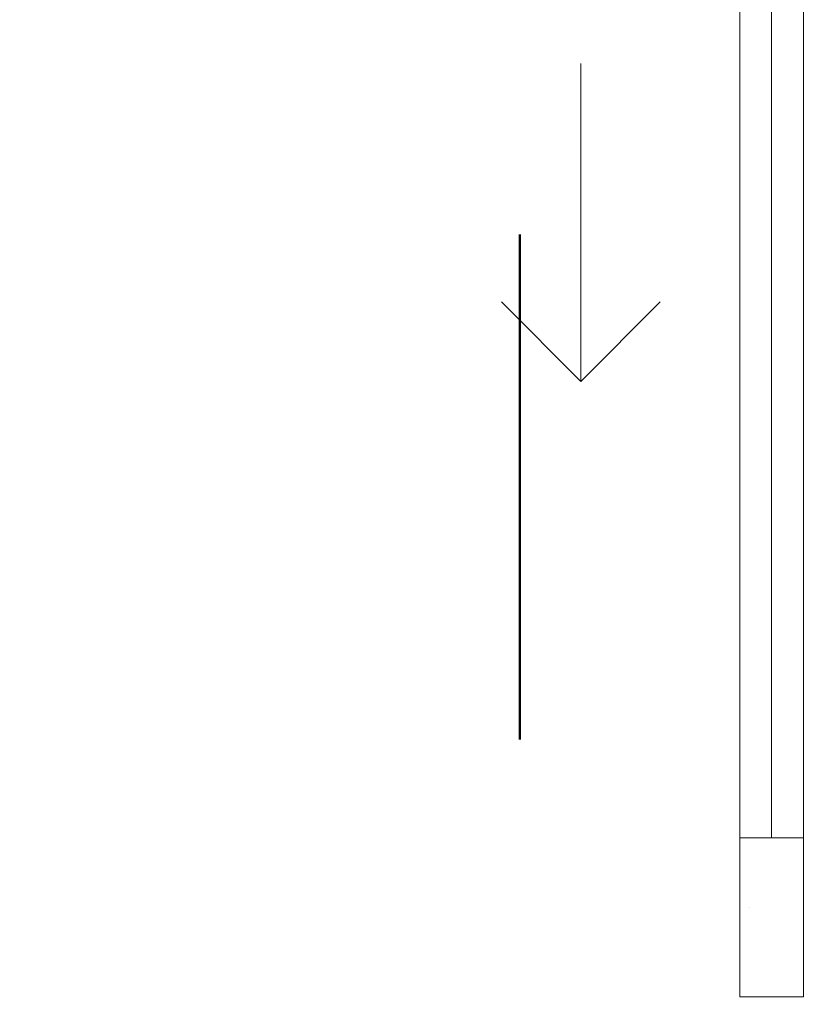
# Model space of a CAD drawing. Header units: millimetres. Extents: x -40968 to 13979, y -19284 to 4746.
# Tile 108 of 113: x -4247 to -3751, y -14667 to -14048. Entities that reach past the tile are written whole.
import ezdxf

# ---------------------------------------------------------------- set-up
doc = ezdxf.new("R2010")
doc.units = ezdxf.units.MM
doc.header["$MEASUREMENT"] = 0
doc.linetypes.add('Punto & Rayas', pattern=[670.277762, 317.5, -176.388889, 0, -176.388874])
doc.layers.add('01_2D_Ambit_Pluma_Nº__242', color=7, linetype='Continuous', lineweight=50, true_color=0xfb0013)
doc.layers.add('Puertas Archicad_Pluma_Nº__3', color=7, linetype='Continuous', lineweight=5, true_color=0xa4a4a4)
doc.layers.add('12_FAÇ_Façana', color=7, linetype='Continuous')
doc.layers.add('Puertas Archicad', color=7, linetype='Continuous')
doc.layers.add('Puertas Archicad_Pluma_Nº__1', color=7, linetype='Continuous', lineweight=5)

# ---------------------------------------------------------------- blocks, each defined once
blk = doc.blocks.new('Puerta Corredera Exterior 27')
at = {"layer": 'Puertas Archicad', "linetype": 'Continuous', "lineweight": 0, "true_color": 0xffffff}
h = blk.add_hatch(dxfattribs=at)
h.set_pattern_fill('Hormigón_en_Masa_0001', style=0, pattern_type=2)
h.set_pattern_definition([(0, (0, 0), (0, 779.42), [48.75, -401.25]), (0, (225, 389.7), (0, 779.42), [48.75, -401.25]), (60, (0, 0), (-675, 389.7), [48.75, -401.25]), (60, (450, 0), (-675, 389.7), [48.75, -401.25]), (120, (48.75, 0), (675, 389.7), [48.75, -401.25]), (120, (498.75, 0), (675, 389.7), [48.75, -401.25]), (0, (0, 75), (0, 150), [0, -150, 0, -225]), (45, (75, 75), (-106.066, 106.066), [0, -112.5, 0, -187.5])])
h.paths.add_polyline_path([(1602.07, 5), (1602.07, 45), (1502.07, 45), (1502.07, 5)])
at = {"layer": 'Puertas Archicad_Pluma_Nº__1', "color": 7, "linetype": 'Continuous', "lineweight": 5}
for p, q in [((1502.07, 5), (1502.07, 45)), ((1502.07, 45), (1602.07, 45)), ((1602.07, 45), (1602.07, 5)), ((528.07, 25), (1502.07, 25)), ((1602.07, 5), (1502.07, 5))]:
    blk.add_line(p, q, dxfattribs=at)
at = {"layer": 'Puertas Archicad_Pluma_Nº__1', "color": 7, "linetype": 'Continuous', "lineweight": 5, "flags": 128}
for points in [[(528.07, 45), (1502.07, 45), (1502.07, 25), (528.07, 25)], [(528.07, 25), (1502.07, 25), (1502.07, 5), (528.07, 5)]]:
    blk.add_lwpolyline(points, close=True, dxfattribs=at)
at = {"layer": 'Puertas Archicad_Pluma_Nº__3', "color": 253, "linetype": 'Continuous', "lineweight": 5, "true_color": 0xa4a4a4}
for p, q in [((1215.07, 145), (1165.07, 195)), ((1015.07, 145), (1215.07, 145)), ((1215.07, 145), (1165.07, 95))]:
    blk.add_line(p, q, dxfattribs=at)
blk = doc.blocks.new('Muro_45_1', base_point=(-3748.89, -17083.98))
at = {"layer": 'Puertas Archicad', "color": 253, "linetype": 'Continuous', "lineweight": 5, "true_color": 0xa4a4a6, "xscale": -1, "zscale": 1000, "rotation": 90}
blk.add_blockref('Puerta Corredera Exterior 27', (-3748.89, -13059.98), dxfattribs=at)

msp = doc.modelspace()

# ---------------------------------------------------------------- linework, layer by layer
at = {"layer": '01_2D_Ambit_Pluma_Nº__242', "color": 1, "linetype": 'Punto & Rayas', "lineweight": 50, "true_color": 0xfb0013, "flags": 128}
msp.add_lwpolyline([(-28500.02, 1816.8), (-28500.02, 4745.93), (7879.57, 4745.93), (7879.57, -1396.87), (6474.15, -1396.87), (6474.15, -11392.72), (6916.3, -11392.72), (6916.3, -17756.6), (-3932.28, -17756.6), (-3932.28, -11834.88), (-2447.9, -11834.88), (-2447.9, -2249.59), (-23311.17, -2249.59), (-23311.17, 1816.8)], close=True, dxfattribs=at)

# ---------------------------------------------------------------- block references
at = {"layer": '12_FAÇ_Façana', "color": 7, "lineweight": 20}
msp.add_blockref('Muro_45_1', (-3748.89, -17083.98), dxfattribs=at)

doc.saveas('drawing.dxf')
